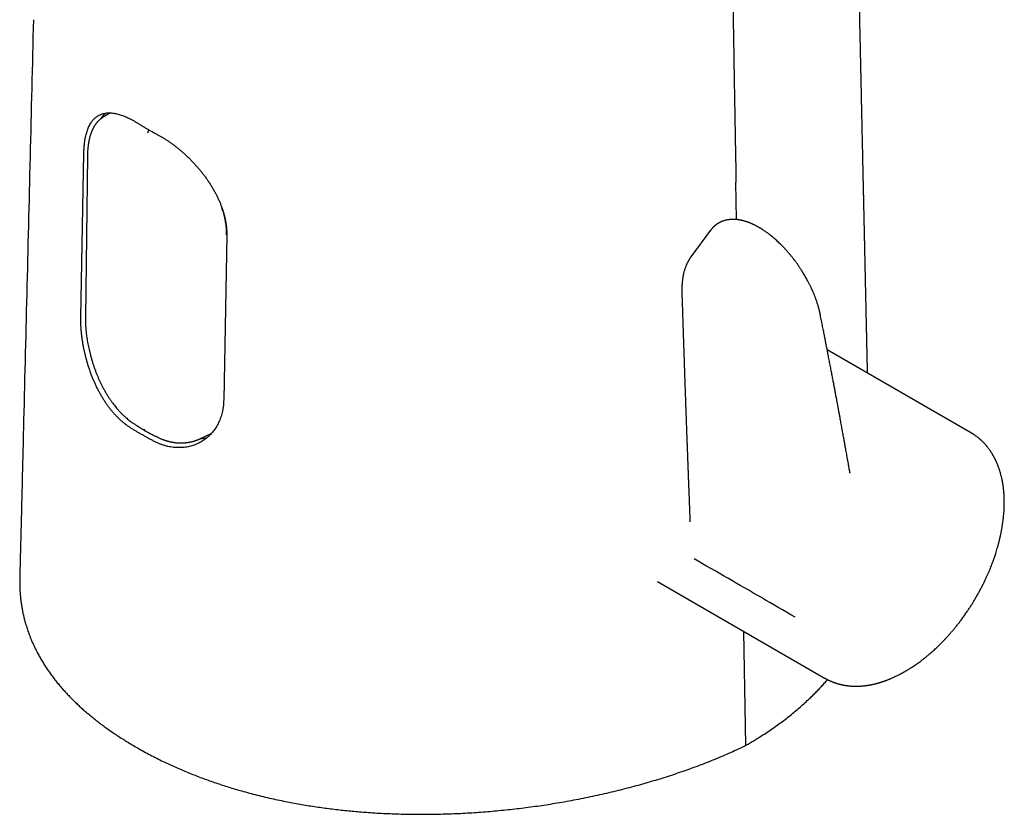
# Model space of a CAD drawing. Header units: millimetres. Extents: x 8 to 609, y 12 to 425.
# Tile 6 of 32: x 532 to 596, y 89 to 140. Entities that reach past the tile are written whole.
import ezdxf

# ---------------------------------------------------------------- set-up
doc = ezdxf.new("R2010")
doc.units = ezdxf.units.MM

msp = doc.modelspace()

# ---------------------------------------------------------------- linework, layer by layer
at = {"color": 7, "linetype": 'Continuous', "lineweight": 30}
for p, q in [((537.516, 134.056), (537.513, 134.054)), ((538.022, 134.364), (537.515, 134.058)), ((536.104, 121.117), (536.303, 131.762)), ((536.535, 131.574), (536.404, 121.12)), ((578.612, 127.452), (578.569, 129.877)), ((545.566, 126.415), (545.367, 115.769)), ((576.92, 126.756), (575.65, 125.037)), ((576.921, 126.755), (576.93, 126.767)), ((593.825, 113.621), (584.485, 119.006)), ((543.865, 113.266), (544.592, 113.623)), ((593.825, 113.621), (593.847, 113.607)), ((543.864, 113.269), (543.872, 113.273)), ((573.477, 103.997), (584.349, 97.729)), ((579.213, 93.393), (579.082, 100.766)), ((584.353, 97.727), (584.349, 97.73))]:
    msp.add_line(p, q, dxfattribs=at)
for centre, radius, start, end in [((539.289, 132.763), 2.25, 135.27552, 147.28675), ((543.731, 115.42), 2.161, 273.42535, 285.37598)]:
    msp.add_arc(centre, radius, start, end, dxfattribs=at)
for points, knots in [([(587.095, 117.5), (587.094, 117.57), (587.09, 117.729), (587.085, 117.976), (587.079, 118.242), (587.073, 118.509), (587.067, 118.78), (587.061, 119.056), (587.055, 119.341), (587.049, 119.634), (587.042, 119.935), (587.035, 120.244), (587.028, 120.562), (587.021, 120.882), (587.014, 121.201), (587.008, 121.516), (587.001, 121.827), (586.994, 122.133), (586.987, 122.447), (586.98, 122.769), (586.973, 123.098), (586.966, 123.418), (586.959, 123.73), (586.952, 124.038), (586.946, 124.345), (586.938, 124.712), (586.928, 125.143), (586.92, 125.523), (586.914, 125.793), (586.911, 125.948), (586.907, 126.099), (586.904, 126.245), (586.901, 126.382), (586.898, 126.51), (586.896, 126.629), (586.893, 126.744), (586.891, 126.855), (586.889, 126.963), (586.886, 127.071), (586.884, 127.186), (586.881, 127.313), (586.878, 127.451), (586.875, 127.597), (586.871, 127.751), (586.868, 127.913), (586.864, 128.083), (586.86, 128.261), (586.856, 128.446), (586.852, 128.632), (586.848, 128.836), (586.843, 129.055), (586.838, 129.287), (586.832, 129.532), (586.827, 129.788), (586.821, 130.054), (586.815, 130.312), (586.81, 130.561), (586.805, 130.804), (586.799, 131.042), (586.787, 131.633), (586.771, 132.34), (586.753, 133.161), (586.741, 133.737), (586.728, 134.307), (586.718, 134.769), (586.71, 135.128), (586.705, 135.389), (586.699, 135.658), (586.693, 135.936), (586.686, 136.22), (586.68, 136.513), (586.673, 136.814), (586.667, 137.128), (586.659, 137.454), (586.652, 137.79), (586.645, 138.127), (586.637, 138.463), (586.63, 138.797), (586.622, 139.187), (586.612, 139.632), (586.601, 140.132), (586.59, 140.626), (586.58, 141.113), (586.569, 141.59), (586.559, 142.056), (586.549, 142.495), (586.541, 142.906), (586.532, 143.29), (586.524, 143.666), (586.516, 144.034), (586.508, 144.393), (586.5, 144.744), (586.493, 145.086), (586.486, 145.406), (586.479, 145.706), (586.473, 145.987), (586.467, 146.268), (586.461, 146.533), (586.456, 146.786), (586.451, 147.025), (586.445, 147.27), (586.44, 147.528), (586.434, 147.8), (586.428, 148.086), (586.421, 148.377), (586.415, 148.673), (586.408, 148.972), (586.4, 149.335), (586.391, 149.761), (586.38, 150.255), (586.371, 150.689), (586.363, 151.059), (586.356, 151.361), (586.35, 151.657), (586.343, 151.946), (586.337, 152.226), (586.331, 152.498), (586.326, 152.762), (586.32, 153.019), (586.314, 153.311), (586.306, 153.638), (586.298, 154.006), (586.29, 154.374), (586.282, 154.746), (586.274, 155.121), (586.266, 155.473), (586.259, 155.803), (586.252, 156.114), (586.246, 156.433), (586.238, 156.759), (586.231, 157.094), (586.224, 157.415), (586.217, 157.723), (586.211, 158.014), (586.205, 158.307), (586.198, 158.598), (586.192, 158.885), (586.185, 159.223), (586.176, 159.61), (586.167, 160.043), (586.158, 160.437), (586.151, 160.791), (586.144, 161.105), (586.137, 161.412), (586.131, 161.71), (586.124, 162), (586.118, 162.28), (586.112, 162.541), (586.107, 162.784), (586.102, 163.01), (586.097, 163.237), (586.092, 163.468), (586.087, 163.703), (586.082, 163.943), (586.077, 164.188), (586.071, 164.46), (586.064, 164.76), (586.057, 165.088), (586.05, 165.425), (586.042, 165.767), (586.033, 166.165), (586.024, 166.62), (586.012, 167.131), (586.001, 167.653), (585.99, 168.183), (585.978, 168.721), (585.966, 169.265), (585.954, 169.812), (585.943, 170.321), (585.933, 170.794), (585.923, 171.228), (585.914, 171.661), (585.904, 172.09), (585.895, 172.512), (585.886, 172.927), (585.877, 173.335), (585.869, 173.713), (585.862, 174.061), (585.855, 174.377), (585.848, 174.687), (585.841, 174.988), (585.835, 175.28), (585.829, 175.564), (585.823, 175.832), (585.818, 176.084), (585.812, 176.322), (585.807, 176.556), (585.802, 176.788), (585.797, 177.021), (585.784, 177.642), (585.771, 178.238), (585.758, 178.813), (585.754, 178.981), (585.751, 179.157), (585.747, 179.342), (585.742, 179.535), (585.738, 179.737), (585.733, 179.948), (585.729, 180.167), (585.724, 180.394), (585.719, 180.629), (585.713, 180.874), (585.708, 181.125), (585.702, 181.382), (585.697, 181.644), (585.691, 181.911), (585.685, 182.172), (585.68, 182.427), (585.674, 182.675), (585.669, 182.927), (585.663, 183.182), (585.657, 183.44), (585.652, 183.701), (585.646, 183.961), (585.64, 184.229), (585.634, 184.5), (585.628, 184.774), (585.623, 185.038), (585.617, 185.292), (585.612, 185.536), (585.607, 185.771), (585.602, 185.989), (585.598, 186.193), (585.593, 186.382), (585.59, 186.562), (585.586, 186.734), (585.582, 186.898), (585.579, 187.061), (585.575, 187.223), (585.572, 187.389), (585.568, 187.552), (585.564, 187.716), (585.561, 187.88), (585.553, 188.248), (585.544, 188.654), (585.534, 189.098), (585.528, 189.377), (585.522, 189.659), (585.516, 189.948), (585.51, 190.23), (585.504, 190.503), (585.498, 190.768), (585.492, 191.04), (585.486, 191.319), (585.48, 191.605), (585.472, 191.954), (585.463, 192.366), (585.453, 192.842), (585.443, 193.303), (585.433, 193.748), (585.424, 194.176), (585.415, 194.608), (585.405, 195.044), (585.396, 195.481), (585.386, 195.917), (585.377, 196.354), (585.368, 196.776), (585.359, 197.183), (585.35, 197.572), (585.342, 197.957), (585.334, 198.335), (585.326, 198.705), (585.318, 199.069), (585.31, 199.439), (585.301, 199.815), (585.293, 200.196), (585.285, 200.569), (585.277, 200.933), (585.269, 201.289), (585.262, 201.637), (585.255, 201.976), (585.248, 202.297), (585.241, 202.599), (585.235, 202.884), (585.229, 203.166), (585.223, 203.448), (585.216, 203.731), (585.21, 204.016), (585.205, 204.241), (585.202, 204.407), (585.199, 204.512), (585.197, 204.618), (585.195, 204.723), (585.193, 204.831), (585.19, 204.941), (585.188, 205.056), (585.185, 205.176), (585.182, 205.303), (585.179, 205.437), (585.176, 205.584), (585.173, 205.745), (585.169, 205.92), (585.165, 206.103), (585.161, 206.296), (585.156, 206.498), (585.152, 206.708), (585.147, 206.927), (585.142, 207.155), (585.137, 207.392), (585.132, 207.638), (585.126, 207.892), (585.12, 208.156), (585.114, 208.428), (585.108, 208.709), (585.102, 208.999), (585.095, 209.303), (585.088, 209.621), (585.081, 209.953), (585.074, 210.296), (585.069, 210.537), (585.066, 210.665), (585.066, 210.675)], [0, 0, 0, 0, 0.002251, 0.0050952, 0.0079499, 0.0108152, 0.0137008, 0.0166653, 0.0197186, 0.0228607, 0.0260916, 0.0294114, 0.0328199, 0.0363173, 0.0396961, 0.0431062, 0.0464502, 0.0497252, 0.0529313, 0.0565548, 0.060086, 0.063525, 0.0668716, 0.0701359, 0.0734196, 0.0767491, 0.0819662, 0.0872921, 0.0889885, 0.0906612, 0.0922796, 0.0938438, 0.0953536, 0.0966791, 0.0979597, 0.0991955, 0.1003863, 0.1015323, 0.1026615, 0.1038564, 0.1052526, 0.1067347, 0.1083027, 0.1099565, 0.1116961, 0.1135216, 0.115433, 0.1174302, 0.1194522, 0.1214406, 0.1239939, 0.1264897, 0.128928, 0.131871, 0.1347257, 0.137492, 0.1401701, 0.1427598, 0.1452941, 0.1478291, 0.1618017, 0.1680534, 0.174249, 0.1803613, 0.1863903, 0.1891162, 0.1919192, 0.1948071, 0.1977799, 0.2008377, 0.2039805, 0.2072081, 0.2105207, 0.2140822, 0.217714, 0.2213339, 0.2249343, 0.2285154, 0.232077, 0.2374908, 0.2428591, 0.2481771, 0.2534, 0.2585164, 0.2635264, 0.26843, 0.2726334, 0.2767552, 0.2807942, 0.2847418, 0.2885968, 0.2923592, 0.2960288, 0.2996059, 0.302677, 0.3056764, 0.3086508, 0.3117278, 0.3142224, 0.3167846, 0.3194146, 0.3221123, 0.3251015, 0.3281697, 0.3313037, 0.3344784, 0.3376932, 0.3409481, 0.3461439, 0.3514387, 0.3568324, 0.3601151, 0.3633641, 0.3665392, 0.3696405, 0.3726678, 0.3755692, 0.3783993, 0.3811582, 0.3838458, 0.3877896, 0.3917141, 0.3956707, 0.3996594, 0.4036801, 0.4077341, 0.4109858, 0.4143221, 0.4177429, 0.4212481, 0.4248379, 0.4285122, 0.431599, 0.4347429, 0.4378973, 0.4410187, 0.4441072, 0.4471626, 0.4518974, 0.4565507, 0.4611226, 0.4645664, 0.4679514, 0.4712446, 0.4744438, 0.477549, 0.4805602, 0.4834775, 0.4859531, 0.4883598, 0.4907814, 0.4932548, 0.4957803, 0.4983577, 0.500987, 0.5036683, 0.5071128, 0.5106394, 0.5142482, 0.5179338, 0.5216718, 0.5270665, 0.5325607, 0.5381545, 0.543848, 0.5496396, 0.5554815, 0.5613505, 0.5672463, 0.5718977, 0.5765658, 0.5812329, 0.5858342, 0.5903637, 0.5948212, 0.5992068, 0.6035205, 0.6069811, 0.6103912, 0.6137172, 0.6169493, 0.6200875, 0.6231317, 0.6260819, 0.6287037, 0.6312465, 0.6337442, 0.6362418, 0.6387396, 0.6412375, 0.6562287, 0.6579406, 0.6597421, 0.6616354, 0.6636204, 0.6656971, 0.6678656, 0.6701257, 0.6724723, 0.6749103, 0.6774395, 0.6800601, 0.682772, 0.6855243, 0.6883445, 0.6912082, 0.6941153, 0.6967476, 0.6994145, 0.702116, 0.7048522, 0.7076229, 0.7104283, 0.7132509, 0.716004, 0.7190508, 0.7219914, 0.7248257, 0.7275537, 0.7301755, 0.732691, 0.7351003, 0.7372155, 0.7392413, 0.7411779, 0.7430252, 0.7447832, 0.746452, 0.7482675, 0.7500211, 0.7517765, 0.7535339, 0.7552932, 0.7570545, 0.7653836, 0.7683687, 0.7713593, 0.7743627, 0.777458, 0.780667, 0.7834281, 0.7862681, 0.789187, 0.7921849, 0.7952618, 0.7984007, 0.8034144, 0.8085271, 0.8137389, 0.8182588, 0.8228506, 0.8275124, 0.8321962, 0.8368817, 0.841569, 0.8462579, 0.8509487, 0.8551622, 0.8593606, 0.8634893, 0.8675439, 0.8715245, 0.875431, 0.8792634, 0.8834441, 0.887533, 0.8915306, 0.8954403, 0.8992622, 0.9029966, 0.9066432, 0.9102022, 0.9133233, 0.9163738, 0.9193836, 0.922408, 0.9254482, 0.9285041, 0.9315757, 0.9327035, 0.9338333, 0.9349653, 0.9360993, 0.937238, 0.9384384, 0.9396489, 0.9409358, 0.942299, 0.9437387, 0.9452546, 0.9470367, 0.9489139, 0.9508863, 0.9529537, 0.9551163, 0.957374, 0.9597268, 0.9621747, 0.9647178, 0.9673559, 0.9700892, 0.9729176, 0.9758411, 0.9788598, 0.9819735, 0.9851824, 0.9886461, 0.9922142, 0.9958866, 0.9996635, 1, 1, 1, 1]), ([(578.063, 158.984), (578.076, 158.191), (578.104, 156.604), (578.145, 154.223), (578.179, 152.239), (578.214, 150.255), (578.241, 148.668), (578.275, 146.684), (578.303, 145.097), (578.338, 143.113), (578.365, 141.526), (578.4, 139.541), (578.428, 137.954), (578.462, 135.97), (578.49, 134.382), (578.528, 132.219), (578.552, 130.849), (578.569, 129.877)], [0, 0, 0, 0, 0.081795, 0.16359, 0.245385, 0.286283, 0.368078, 0.408975, 0.49077, 0.531668, 0.613463, 0.65436, 0.736155, 0.777053, 0.858848, 0.899745, 1, 1, 1, 1]), ([(533.032, 140.4), (532.888, 134.474), (532.674, 125.641), (532.423, 115.378), (532.301, 110.4), (532.241, 107.958), (532.196, 106.154), (532.167, 104.99), (532.148, 104.197)], [0, 0, 0, 0, 0.491037, 0.731866, 0.850506, 0.903526, 0.934237, 1, 1, 1, 1]), ([(536.397, 132.723), (536.407, 132.775), (536.429, 132.88), (536.467, 133.027), (536.509, 133.169), (536.557, 133.304), (536.61, 133.433), (536.669, 133.555), (536.732, 133.669), (536.8, 133.774), (536.872, 133.869), (536.948, 133.955), (537.029, 134.034), (537.115, 134.105), (537.206, 134.168), (537.303, 134.223), (537.404, 134.269), (537.51, 134.306), (537.62, 134.334), (537.734, 134.354), (537.852, 134.365), (537.975, 134.368), (538.104, 134.361), (538.238, 134.346), (538.376, 134.322), (538.516, 134.289), (538.656, 134.249), (538.797, 134.201), (538.94, 134.146), (539.088, 134.082), (539.239, 134.01), (539.395, 133.929), (539.552, 133.842), (539.658, 133.777), (539.711, 133.744)], [0, 0, 0, 0, 0.03071, 0.061448, 0.092186, 0.122896, 0.154519, 0.18617, 0.217822, 0.249445, 0.280147, 0.310875, 0.341603, 0.372305, 0.403866, 0.435454, 0.467043, 0.498604, 0.529868, 0.561158, 0.592449, 0.623712, 0.655893, 0.688103, 0.720313, 0.752493, 0.782971, 0.813476, 0.843981, 0.874459, 0.905829, 0.93723, 0.968629, 1, 1, 1, 1]), ([(537.515, 134.058), (537.499, 134.048), (537.468, 134.029), (537.427, 134), (537.391, 133.974), (537.36, 133.95), (537.33, 133.925), (537.3, 133.899), (537.27, 133.871), (537.24, 133.842), (537.21, 133.81), (537.18, 133.778), (537.15, 133.744), (537.122, 133.71), (537.096, 133.675), (537.072, 133.643), (537.051, 133.614), (537.032, 133.587), (537.014, 133.56), (536.995, 133.53), (536.975, 133.496), (536.955, 133.463), (536.938, 133.432), (536.922, 133.402), (536.905, 133.371), (536.888, 133.337), (536.871, 133.302), (536.856, 133.269), (536.842, 133.239), (536.832, 133.215), (536.823, 133.195), (536.816, 133.178), (536.809, 133.161), (536.802, 133.143), (536.793, 133.119), (536.781, 133.088), (536.766, 133.048), (536.749, 132.999), (536.729, 132.938), (536.707, 132.865), (536.685, 132.784), (536.667, 132.714), (536.654, 132.659), (536.646, 132.621), (536.638, 132.588), (536.632, 132.559), (536.628, 132.535), (536.624, 132.517), (536.621, 132.501), (536.618, 132.485), (536.614, 132.464), (536.609, 132.435), (536.603, 132.399), (536.596, 132.355), (536.589, 132.303), (536.58, 132.243), (536.572, 132.174), (536.564, 132.096), (536.556, 132.01), (536.548, 131.915), (536.542, 131.81), (536.537, 131.696), (536.536, 131.615), (536.535, 131.574)], [0, 0, 0, 0, 0.023089, 0.044193, 0.063324, 0.080768, 0.098197, 0.115892, 0.133853, 0.152079, 0.171288, 0.190332, 0.209207, 0.227912, 0.246285, 0.262918, 0.277481, 0.290122, 0.303239, 0.317679, 0.333441, 0.350671, 0.363197, 0.376463, 0.39047, 0.405215, 0.420657, 0.435009, 0.447329, 0.457106, 0.465072, 0.471456, 0.478085, 0.485354, 0.493265, 0.506989, 0.522291, 0.539167, 0.563897, 0.590864, 0.62006, 0.651481, 0.664915, 0.678142, 0.689658, 0.699385, 0.707325, 0.713478, 0.717847, 0.722455, 0.729469, 0.738909, 0.750773, 0.76506, 0.781769, 0.800899, 0.822447, 0.846414, 0.872802, 0.901077, 0.931694, 0.964664, 1, 1, 1, 1]), ([(539.711, 133.744), (539.768, 133.709), (539.882, 133.639), (540.054, 133.534), (540.228, 133.431), (540.346, 133.362), (540.405, 133.328)], [0, 0, 0, 0, 0.24994, 0.499905, 0.749941, 1, 1, 1, 1]), ([(540.405, 133.328), (540.464, 133.294), (540.582, 133.226), (540.761, 133.126), (540.942, 133.026), (541.065, 132.96), (541.126, 132.928)], [0, 0, 0, 0, 0.249941, 0.499905, 0.749941, 1, 1, 1, 1]), ([(540.456, 133.068), (540.457, 133.082), (540.459, 133.11), (540.472, 133.155), (540.492, 133.197), (540.512, 133.23), (540.527, 133.248), (540.533, 133.255)], [0, 0, 0, 0, 0.230053, 0.456791, 0.671622, 0.867865, 1, 1, 1, 1]), ([(541.126, 132.928), (541.182, 132.897), (541.294, 132.836), (541.464, 132.735), (541.634, 132.628), (541.807, 132.514), (541.981, 132.392), (542.156, 132.263), (542.331, 132.128), (542.503, 131.988), (542.672, 131.844), (542.838, 131.696), (543.002, 131.543), (543.165, 131.384), (543.327, 131.22), (543.487, 131.049), (543.643, 130.874), (543.796, 130.696), (543.943, 130.514), (544.086, 130.33), (544.224, 130.143), (544.358, 129.951), (544.488, 129.754), (544.613, 129.553), (544.731, 129.35), (544.842, 129.147), (544.945, 128.944), (545.041, 128.741), (545.129, 128.538), (545.21, 128.332), (545.284, 128.123), (545.351, 127.913), (545.41, 127.702), (545.441, 127.563), (545.457, 127.493)], [0, 0, 0, 0, 0.0305233, 0.0610737, 0.0916242, 0.1221477, 0.153573, 0.1850272, 0.2164818, 0.2479075, 0.2784251, 0.3089684, 0.3395121, 0.37003, 0.4014042, 0.4328058, 0.4642077, 0.4955822, 0.5266352, 0.5577146, 0.5887939, 0.6198469, 0.6517862, 0.6837545, 0.7157224, 0.7476614, 0.7787221, 0.8098101, 0.8408978, 0.8719579, 0.9039532, 0.9359795, 0.9680053, 1, 1, 1, 1]), ([(536.303, 131.762), (536.304, 131.805), (536.306, 131.891), (536.312, 132.017), (536.321, 132.141), (536.331, 132.262), (536.344, 132.382), (536.359, 132.498), (536.376, 132.613), (536.39, 132.686), (536.397, 132.723)], [0, 0, 0, 0, 0.123916, 0.247832, 0.372174, 0.496517, 0.622112, 0.747983, 0.873854, 1, 1, 1, 1]), ([(545.557, 126.474), (545.555, 126.591), (545.552, 126.826), (545.511, 127.189), (545.442, 127.557), (545.357, 127.897), (545.284, 128.114), (545.253, 128.207)], [0, 0, 0, 0, 0.210806, 0.421386, 0.631918, 0.842479, 1, 1, 1, 1]), ([(545.457, 127.493), (545.468, 127.442), (545.489, 127.339), (545.513, 127.192), (545.533, 127.051), (545.547, 126.921), (545.557, 126.798), (545.564, 126.675), (545.568, 126.547), (545.567, 126.459), (545.566, 126.415)], [0, 0, 0, 0, 0.139613, 0.279227, 0.403829, 0.528432, 0.638125, 0.747818, 0.873853, 1, 1, 1, 1]), ([(584.028, 121.32), (584.024, 121.34), (584.016, 121.378), (584.005, 121.433), (583.994, 121.482), (583.983, 121.529), (583.972, 121.572), (583.963, 121.609), (583.956, 121.636), (583.952, 121.653), (583.949, 121.664), (583.946, 121.675), (583.943, 121.688), (583.938, 121.703), (583.933, 121.722), (583.927, 121.744), (583.919, 121.774), (583.908, 121.815), (583.893, 121.865), (583.877, 121.919), (583.853, 121.996), (583.822, 122.092), (583.784, 122.205), (583.749, 122.303), (583.719, 122.386), (583.692, 122.456), (583.666, 122.524), (583.639, 122.591), (583.612, 122.656), (583.585, 122.72), (583.563, 122.773), (583.546, 122.811), (583.537, 122.832), (583.53, 122.848), (583.523, 122.864), (583.511, 122.89), (583.495, 122.927), (583.472, 122.977), (583.445, 123.036), (583.413, 123.102), (583.378, 123.176), (583.338, 123.257), (583.295, 123.34), (583.252, 123.424), (583.198, 123.525), (583.134, 123.641), (583.06, 123.772), (582.988, 123.894), (582.919, 124.008), (582.853, 124.115), (582.789, 124.215), (582.727, 124.309), (582.668, 124.396), (582.613, 124.477), (582.556, 124.558), (582.496, 124.642), (582.43, 124.731), (582.352, 124.836), (582.259, 124.956), (582.15, 125.093), (582.032, 125.235), (581.912, 125.373), (581.792, 125.508), (581.673, 125.636), (581.553, 125.76), (581.436, 125.877), (581.321, 125.987), (581.204, 126.095), (581.084, 126.202), (580.962, 126.305), (580.847, 126.4), (580.741, 126.482), (580.647, 126.554), (580.561, 126.617), (580.48, 126.674), (580.403, 126.727), (580.33, 126.776), (580.274, 126.812), (580.233, 126.838), (580.207, 126.854), (580.18, 126.871), (580.148, 126.89), (580.108, 126.914), (580.062, 126.941), (580.013, 126.97), (579.961, 126.998), (579.908, 127.027), (579.854, 127.055), (579.805, 127.08), (579.765, 127.1), (579.736, 127.115), (579.711, 127.126), (579.688, 127.137), (579.659, 127.151), (579.616, 127.17), (579.563, 127.194), (579.502, 127.219), (579.453, 127.239), (579.417, 127.253), (579.393, 127.262), (579.373, 127.269), (579.356, 127.276), (579.339, 127.282), (579.319, 127.289), (579.293, 127.298), (579.261, 127.309), (579.228, 127.32), (579.191, 127.331), (579.151, 127.344), (579.105, 127.357), (579.057, 127.37), (579.008, 127.383), (578.963, 127.393), (578.924, 127.402), (578.886, 127.41), (578.846, 127.418), (578.802, 127.426), (578.758, 127.433), (578.717, 127.439), (578.679, 127.444), (578.64, 127.449), (578.596, 127.453), (578.553, 127.457), (578.515, 127.459), (578.477, 127.461), (578.435, 127.463), (578.395, 127.463), (578.362, 127.463), (578.337, 127.463), (578.312, 127.462), (578.284, 127.461), (578.253, 127.46), (578.222, 127.458), (578.192, 127.455), (578.166, 127.453), (578.123, 127.448), (578.063, 127.44), (577.994, 127.428), (577.923, 127.413), (577.858, 127.397), (577.784, 127.375), (577.727, 127.356), (577.681, 127.339), (577.654, 127.328), (577.629, 127.317), (577.602, 127.306), (577.576, 127.294), (577.55, 127.282), (577.527, 127.27), (577.507, 127.26), (577.488, 127.25), (577.466, 127.238), (577.44, 127.223), (577.416, 127.209), (577.397, 127.197), (577.38, 127.186), (577.362, 127.175), (577.342, 127.162), (577.319, 127.145), (577.293, 127.127), (577.267, 127.107), (577.244, 127.09), (577.226, 127.076), (577.211, 127.063), (577.197, 127.052), (577.181, 127.038), (577.162, 127.022), (577.14, 127.001), (577.119, 126.981), (577.097, 126.96), (577.075, 126.938), (577.051, 126.913), (577.026, 126.886), (577.008, 126.864), (576.995, 126.85), (576.987, 126.84), (576.978, 126.83), (576.967, 126.816), (576.951, 126.796), (576.939, 126.78), (576.931, 126.77), (576.929, 126.768)], [0, 0, 0, 0, 0.006182, 0.011753, 0.016713, 0.021064, 0.025918, 0.029693, 0.032388, 0.033919, 0.034735, 0.035735, 0.037026, 0.038607, 0.040478, 0.04264, 0.045091, 0.04953, 0.054684, 0.060113, 0.065382, 0.077285, 0.088284, 0.098383, 0.105504, 0.112153, 0.118641, 0.125018, 0.131283, 0.137436, 0.143347, 0.146237, 0.148216, 0.149379, 0.150843, 0.152936, 0.156625, 0.161391, 0.167234, 0.173362, 0.180348, 0.188193, 0.196317, 0.204213, 0.211881, 0.225005, 0.237401, 0.249069, 0.260009, 0.27022, 0.279704, 0.289036, 0.297535, 0.305221, 0.312899, 0.321382, 0.330313, 0.339693, 0.352958, 0.367028, 0.381904, 0.397585, 0.411523, 0.425989, 0.440206, 0.453912, 0.467107, 0.479806, 0.49414, 0.507784, 0.52073, 0.532975, 0.542828, 0.552227, 0.561173, 0.569664, 0.577699, 0.585229, 0.588244, 0.591044, 0.593749, 0.597208, 0.601585, 0.606869, 0.612279, 0.61789, 0.623702, 0.629717, 0.635819, 0.639783, 0.643014, 0.645509, 0.647752, 0.650908, 0.655014, 0.661892, 0.668602, 0.675131, 0.678098, 0.680713, 0.682974, 0.684882, 0.68652, 0.688539, 0.691587, 0.695293, 0.699087, 0.702831, 0.707622, 0.712613, 0.718144, 0.723976, 0.729151, 0.733569, 0.737233, 0.742004, 0.74704, 0.752334, 0.757371, 0.761056, 0.765386, 0.770805, 0.776106, 0.780318, 0.784311, 0.789382, 0.794974, 0.798316, 0.801118, 0.803865, 0.807155, 0.810989, 0.814932, 0.818467, 0.821584, 0.824493, 0.833883, 0.843248, 0.850064, 0.859987, 0.867648, 0.87826, 0.882291, 0.885702, 0.889005, 0.892371, 0.896236, 0.899729, 0.903008, 0.905605, 0.907983, 0.911023, 0.915162, 0.918816, 0.921476, 0.92367, 0.926227, 0.929158, 0.932677, 0.936922, 0.941054, 0.944715, 0.947504, 0.949761, 0.952035, 0.954337, 0.957521, 0.961447, 0.965541, 0.96876, 0.972526, 0.977247, 0.981939, 0.986196, 0.987813, 0.989229, 0.990699, 0.992836, 0.995667, 0.999187, 1, 1, 1, 1]), ([(575.645, 125.028), (575.635, 125.015), (575.614, 124.987), (575.586, 124.946), (575.562, 124.908), (575.543, 124.878), (575.527, 124.852), (575.513, 124.829), (575.5, 124.806), (575.486, 124.782), (575.47, 124.754), (575.455, 124.725), (575.439, 124.695), (575.424, 124.666), (575.409, 124.636), (575.393, 124.602), (575.376, 124.565), (575.36, 124.528), (575.345, 124.493), (575.325, 124.446), (575.302, 124.385), (575.274, 124.309), (575.248, 124.229), (575.222, 124.146), (575.199, 124.061), (575.181, 123.99), (575.168, 123.936), (575.159, 123.894), (575.149, 123.846), (575.138, 123.792), (575.128, 123.735), (575.118, 123.678), (575.11, 123.625), (575.103, 123.572), (575.096, 123.521), (575.09, 123.471), (575.086, 123.429), (575.082, 123.393), (575.08, 123.366), (575.077, 123.34), (575.075, 123.31), (575.072, 123.268), (575.068, 123.218), (575.065, 123.165), (575.063, 123.111), (575.061, 123.067), (575.06, 123.033), (575.06, 123.012), (575.059, 122.993), (575.059, 122.978), (575.059, 122.965), (575.059, 122.953), (575.058, 122.938), (575.058, 122.918), (575.058, 122.892), (575.058, 122.86), (575.058, 122.822), (575.059, 122.776), (575.06, 122.729), (575.061, 122.696), (575.061, 122.681)], [0, 0, 0, 0, 0.0212778, 0.0445758, 0.063901, 0.0795279, 0.0931005, 0.1049176, 0.115094, 0.1270716, 0.1411559, 0.1566848, 0.1705002, 0.1850417, 0.1984174, 0.2146999, 0.2334414, 0.2510799, 0.2669487, 0.2820262, 0.3166463, 0.3507962, 0.3839968, 0.4224024, 0.4605819, 0.4950347, 0.5117687, 0.5290062, 0.5484258, 0.571245, 0.5958746, 0.6189016, 0.6402178, 0.6598296, 0.6820738, 0.7016085, 0.7183271, 0.7322219, 0.7432984, 0.7504727, 0.7616726, 0.7791131, 0.7989598, 0.8191428, 0.8396581, 0.8602933, 0.8695138, 0.8775951, 0.8845378, 0.8903421, 0.8950087, 0.8986574, 0.9041586, 0.9114944, 0.9211822, 0.9332188, 0.9475994, 0.9643176, 0.9833643, 1, 1, 1, 1]), ([(575.061, 122.68), (575.064, 122.605), (575.068, 122.459), (575.075, 122.243), (575.082, 122.034), (575.088, 121.834), (575.095, 121.641), (575.101, 121.46), (575.106, 121.289), (575.111, 121.128), (575.116, 120.975), (575.121, 120.829), (575.126, 120.684), (575.131, 120.542), (575.135, 120.403), (575.139, 120.272), (575.143, 120.151), (575.147, 120.037), (575.151, 119.933), (575.154, 119.839), (575.157, 119.756), (575.159, 119.683), (575.161, 119.618), (575.163, 119.559), (575.165, 119.505), (575.167, 119.433), (575.171, 119.338), (575.175, 119.217), (575.179, 119.09), (575.183, 118.955), (575.188, 118.807), (575.194, 118.646), (575.2, 118.471), (575.206, 118.288), (575.212, 118.096), (575.219, 117.897), (575.226, 117.694), (575.233, 117.491), (575.256, 116.813), (575.281, 116.119), (575.305, 115.412), (575.314, 115.169), (575.322, 114.935), (575.33, 114.708), (575.338, 114.488), (575.346, 114.273), (575.354, 114.065), (575.361, 113.86), (575.368, 113.653), (575.376, 113.439), (575.384, 113.217), (575.393, 112.987), (575.401, 112.747), (575.411, 112.484), (575.422, 112.202), (575.432, 111.907), (575.443, 111.619), (575.454, 111.339), (575.464, 111.066), (575.472, 110.854), (575.478, 110.7), (575.481, 110.6), (575.485, 110.497), (575.49, 110.387), (575.494, 110.272), (575.499, 110.15), (575.503, 110.023), (575.509, 109.89), (575.514, 109.74), (575.521, 109.573), (575.528, 109.389), (575.535, 109.195), (575.543, 108.992), (575.551, 108.78), (575.56, 108.559), (575.569, 108.328), (575.578, 108.098), (575.584, 107.945), (575.587, 107.872)], [0, 0, 0, 0, 0.015085, 0.029647, 0.043685, 0.057199, 0.070188, 0.082653, 0.093926, 0.104732, 0.115071, 0.124945, 0.134351, 0.144312, 0.153689, 0.162484, 0.170696, 0.178324, 0.18537, 0.191833, 0.197245, 0.202167, 0.2066, 0.210542, 0.214017, 0.217441, 0.22512, 0.233269, 0.241886, 0.250972, 0.260527, 0.271745, 0.283547, 0.295933, 0.308903, 0.322444, 0.336169, 0.349893, 0.363617, 0.473407, 0.490377, 0.506786, 0.522633, 0.53792, 0.552645, 0.567318, 0.581388, 0.594914, 0.608793, 0.623332, 0.638255, 0.653814, 0.670011, 0.686844, 0.707249, 0.727185, 0.74663, 0.765583, 0.784045, 0.802016, 0.808651, 0.815254, 0.822209, 0.82962, 0.837485, 0.845653, 0.85426, 0.863306, 0.872791, 0.884655, 0.897142, 0.910251, 0.923982, 0.938335, 0.953311, 0.968909, 0.98513, 1, 1, 1, 1]), ([(585.953, 111.071), (585.939, 111.15), (585.911, 111.304), (585.871, 111.53), (585.833, 111.746), (585.796, 111.953), (585.761, 112.149), (585.728, 112.336), (585.697, 112.508), (585.668, 112.666), (585.642, 112.81), (585.618, 112.947), (585.595, 113.075), (585.573, 113.194), (585.55, 113.323), (585.524, 113.464), (585.496, 113.622), (585.467, 113.782), (585.437, 113.945), (585.406, 114.113), (585.375, 114.284), (585.346, 114.438), (585.321, 114.574), (585.3, 114.689), (585.28, 114.801), (585.26, 114.908), (585.241, 115.01), (585.222, 115.111), (585.204, 115.212), (585.185, 115.311), (585.168, 115.403), (585.152, 115.494), (585.134, 115.588), (585.115, 115.69), (585.095, 115.799), (585.073, 115.915), (585.05, 116.038), (585.026, 116.164), (585.002, 116.292), (584.978, 116.422), (584.953, 116.555), (584.928, 116.69), (584.902, 116.824), (584.866, 117.017), (584.818, 117.267), (584.756, 117.593), (584.691, 117.933), (584.624, 118.286), (584.573, 118.547), (584.54, 118.718), (584.524, 118.801), (584.508, 118.882), (584.493, 118.964), (584.477, 119.046), (584.46, 119.129), (584.443, 119.221), (584.423, 119.323), (584.401, 119.435), (584.378, 119.555), (584.352, 119.683), (584.326, 119.819), (584.298, 119.963), (584.268, 120.115), (584.236, 120.274), (584.203, 120.442), (584.168, 120.616), (584.132, 120.798), (584.095, 120.985), (584.06, 121.16), (584.038, 121.273), (584.028, 121.32)], [0, 0, 0, 0, 0.023167, 0.045356, 0.066567, 0.086799, 0.106053, 0.124328, 0.141623, 0.156618, 0.170789, 0.184137, 0.196663, 0.208365, 0.219245, 0.234523, 0.249806, 0.265454, 0.281468, 0.297847, 0.314592, 0.331703, 0.343079, 0.354499, 0.365459, 0.375899, 0.385819, 0.39522, 0.405632, 0.415322, 0.42429, 0.432536, 0.441871, 0.451828, 0.46247, 0.473795, 0.485804, 0.498497, 0.510602, 0.523269, 0.53643, 0.549602, 0.562692, 0.5757, 0.606039, 0.635923, 0.67091, 0.70531, 0.739141, 0.747176, 0.755178, 0.763147, 0.771084, 0.778988, 0.786973, 0.795535, 0.805686, 0.816603, 0.828288, 0.84074, 0.853959, 0.867945, 0.882698, 0.898218, 0.914507, 0.931562, 0.949061, 0.9673, 0.986281, 1, 1, 1, 1]), ([(539.356, 113.946), (539.304, 113.979), (539.2, 114.045), (539.047, 114.155), (538.896, 114.273), (538.746, 114.4), (538.598, 114.536), (538.451, 114.681), (538.307, 114.833), (538.168, 114.992), (538.034, 115.155), (537.905, 115.324), (537.78, 115.498), (537.657, 115.679), (537.538, 115.867), (537.422, 116.063), (537.31, 116.263), (537.203, 116.466), (537.102, 116.673), (537.005, 116.883), (536.913, 117.096), (536.825, 117.313), (536.741, 117.535), (536.662, 117.761), (536.588, 117.988), (536.519, 118.216), (536.456, 118.442), (536.398, 118.667), (536.346, 118.891), (536.298, 119.118), (536.255, 119.345), (536.217, 119.573), (536.184, 119.799), (536.157, 120.025), (536.134, 120.25), (536.118, 120.474), (536.107, 120.693), (536.102, 120.908), (536.103, 121.047), (536.104, 121.117)], [0, 0, 0, 0, 0.026128, 0.052278, 0.078429, 0.104557, 0.131456, 0.158379, 0.185303, 0.212203, 0.238326, 0.264471, 0.290616, 0.316739, 0.343597, 0.370478, 0.397359, 0.424217, 0.450776, 0.477358, 0.503939, 0.530498, 0.557815, 0.585157, 0.612498, 0.639815, 0.666574, 0.693356, 0.720138, 0.746896, 0.774469, 0.80207, 0.82967, 0.857243, 0.885764, 0.914331, 0.942913, 0.97148, 1, 1, 1, 1]), ([(536.404, 121.12), (536.404, 121.056), (536.403, 120.93), (536.408, 120.738), (536.418, 120.547), (536.432, 120.359), (536.45, 120.174), (536.471, 119.991), (536.497, 119.803), (536.527, 119.609), (536.562, 119.411), (536.6, 119.218), (536.641, 119.033), (536.683, 118.854), (536.731, 118.662), (536.787, 118.456), (536.853, 118.236), (536.921, 118.022), (536.993, 117.814), (537.066, 117.613), (537.142, 117.421), (537.219, 117.236), (537.297, 117.058), (537.38, 116.882), (537.467, 116.706), (537.56, 116.527), (537.661, 116.346), (537.768, 116.163), (537.874, 115.994), (537.977, 115.837), (538.076, 115.694), (538.177, 115.554), (538.28, 115.421), (538.377, 115.299), (538.47, 115.189), (538.558, 115.089), (538.644, 114.996), (538.727, 114.908), (538.809, 114.826), (538.892, 114.746), (538.982, 114.663), (539.082, 114.576), (539.192, 114.484), (539.306, 114.396), (539.41, 114.32), (539.475, 114.276), (539.502, 114.258)], [0, 0, 0, 0, 0.027514, 0.054248, 0.080233, 0.105492, 0.130041, 0.153894, 0.177061, 0.203231, 0.228485, 0.252826, 0.276259, 0.298785, 0.320429, 0.348787, 0.37651, 0.403598, 0.43005, 0.455866, 0.480601, 0.504722, 0.528223, 0.551275, 0.575305, 0.600068, 0.625571, 0.65182, 0.678821, 0.700566, 0.722779, 0.745298, 0.767147, 0.788162, 0.806539, 0.824221, 0.841208, 0.857495, 0.873083, 0.888554, 0.904932, 0.924019, 0.944227, 0.965383, 0.986098, 1, 1, 1, 1]), ([(545.367, 115.769), (545.365, 115.707), (545.361, 115.583), (545.345, 115.401), (545.321, 115.223), (545.288, 115.046), (545.247, 114.872), (545.197, 114.701), (545.139, 114.535), (545.073, 114.375), (545.001, 114.223), (544.922, 114.078), (544.836, 113.939), (544.742, 113.805), (544.641, 113.676), (544.532, 113.552), (544.417, 113.436), (544.296, 113.328), (544.169, 113.228), (544.038, 113.135), (543.901, 113.051), (543.759, 112.974), (543.61, 112.905), (543.456, 112.844), (543.298, 112.792), (543.136, 112.75), (542.973, 112.717), (542.806, 112.693), (542.638, 112.679), (542.465, 112.675), (542.289, 112.68), (542.11, 112.695), (541.929, 112.721), (541.743, 112.758), (541.551, 112.807), (541.355, 112.87), (541.158, 112.944), (540.963, 113.03), (540.834, 113.096), (540.77, 113.13)], [0, 0, 0, 0, 0.025794, 0.051612, 0.077429, 0.103223, 0.129782, 0.156366, 0.18295, 0.209509, 0.235298, 0.261109, 0.28692, 0.312709, 0.339217, 0.365749, 0.39228, 0.418789, 0.445121, 0.471474, 0.497828, 0.52416, 0.551228, 0.57832, 0.605412, 0.63248, 0.659274, 0.686091, 0.712908, 0.739702, 0.767295, 0.794915, 0.822534, 0.850127, 0.880068, 0.91006, 0.940069, 0.970061, 1, 1, 1, 1]), ([(539.503, 114.26), (539.526, 114.245), (539.569, 114.216), (539.631, 114.175), (539.686, 114.139), (539.731, 114.11), (539.767, 114.086), (539.795, 114.068), (539.82, 114.052), (539.847, 114.035), (539.882, 114.012), (539.926, 113.984), (539.978, 113.951), (540.038, 113.913), (540.106, 113.871), (540.18, 113.824), (540.231, 113.793), (540.257, 113.776)], [0, 0, 0, 0, 0.093107, 0.176458, 0.250053, 0.313894, 0.35721, 0.394505, 0.425777, 0.456015, 0.504247, 0.562676, 0.631303, 0.710128, 0.799151, 0.898371, 1, 1, 1, 1]), ([(540.049, 113.53), (539.991, 113.565), (539.873, 113.633), (539.699, 113.736), (539.526, 113.841), (539.412, 113.911), (539.356, 113.946)], [0, 0, 0, 0, 0.249944, 0.499911, 0.749944, 1, 1, 1, 1]), ([(540.215, 113.869), (540.215, 113.862), (540.215, 113.849), (540.219, 113.827), (540.229, 113.804), (540.244, 113.785), (540.256, 113.778), (540.261, 113.775)], [0, 0, 0, 0, 0.146382, 0.287987, 0.558855, 0.814821, 1, 1, 1, 1]), ([(540.261, 113.774), (540.283, 113.762), (540.326, 113.739), (540.389, 113.706), (540.446, 113.676), (540.493, 113.651), (540.531, 113.631), (540.56, 113.616), (540.586, 113.603), (540.615, 113.588), (540.651, 113.569), (540.697, 113.545), (540.751, 113.518), (540.813, 113.486), (540.884, 113.45), (540.963, 113.41), (541.019, 113.383), (541.048, 113.368)], [0, 0, 0, 0, 0.085283, 0.16864, 0.242239, 0.306084, 0.349403, 0.3867, 0.417975, 0.448213, 0.496446, 0.554877, 0.623506, 0.702333, 0.791359, 0.890581, 1, 1, 1, 1]), ([(584.338, 97.738), (584.354, 97.729), (584.384, 97.712), (584.426, 97.689), (584.461, 97.67), (584.49, 97.655), (584.512, 97.644), (584.529, 97.636), (584.544, 97.628), (584.559, 97.621), (584.58, 97.611), (584.607, 97.598), (584.641, 97.582), (584.676, 97.566), (584.714, 97.549), (584.751, 97.534), (584.788, 97.518), (584.825, 97.503), (584.864, 97.488), (584.906, 97.472), (584.949, 97.457), (584.992, 97.442), (585.032, 97.428), (585.069, 97.417), (585.101, 97.407), (585.13, 97.398), (585.157, 97.39), (585.187, 97.381), (585.22, 97.372), (585.258, 97.362), (585.298, 97.351), (585.34, 97.341), (585.381, 97.331), (585.418, 97.323), (585.45, 97.316), (585.477, 97.31), (585.507, 97.304), (585.542, 97.298), (585.584, 97.29), (585.629, 97.282), (585.679, 97.274), (585.732, 97.266), (585.788, 97.259), (585.845, 97.252), (585.901, 97.246), (585.952, 97.241), (585.997, 97.238), (586.037, 97.235), (586.075, 97.232), (586.113, 97.23), (586.153, 97.228), (586.195, 97.227), (586.243, 97.225), (586.297, 97.224), (586.356, 97.224), (586.417, 97.225), (586.478, 97.226), (586.535, 97.228), (586.585, 97.23), (586.626, 97.232), (586.66, 97.234), (586.688, 97.236), (586.715, 97.238), (586.747, 97.241), (586.788, 97.244), (586.837, 97.249), (586.89, 97.255), (586.944, 97.261), (586.996, 97.268), (587.045, 97.274), (587.093, 97.281), (587.142, 97.289), (587.19, 97.297), (587.236, 97.305), (587.278, 97.313), (587.322, 97.321), (587.371, 97.331), (587.429, 97.343), (587.492, 97.357), (587.555, 97.372), (587.609, 97.385), (587.655, 97.397), (587.694, 97.407), (587.729, 97.416), (587.757, 97.424), (587.782, 97.431), (587.807, 97.438), (587.838, 97.447), (587.874, 97.458), (587.915, 97.47), (587.959, 97.484), (588.004, 97.498), (588.047, 97.512), (588.083, 97.524), (588.113, 97.534), (588.134, 97.541), (588.151, 97.547), (588.169, 97.553), (588.194, 97.562), (588.228, 97.574), (588.271, 97.59), (588.322, 97.609), (588.383, 97.632), (588.451, 97.659), (588.54, 97.695), (588.645, 97.739), (588.762, 97.79), (588.872, 97.841), (588.976, 97.89), (589.074, 97.939), (589.152, 97.979), (589.212, 98.01), (589.254, 98.032), (589.296, 98.054), (589.334, 98.075), (589.368, 98.093), (589.394, 98.108), (589.413, 98.118), (589.429, 98.127), (589.444, 98.136), (589.461, 98.145), (589.484, 98.158), (589.514, 98.176), (589.553, 98.198), (589.603, 98.227), (589.664, 98.263), (589.739, 98.308), (589.822, 98.36), (589.914, 98.417), (590.013, 98.481), (590.119, 98.552), (590.232, 98.629), (590.352, 98.713), (590.478, 98.804), (590.61, 98.903), (590.721, 98.989), (590.81, 99.058), (590.873, 99.109), (590.936, 99.16), (590.996, 99.209), (591.049, 99.253), (591.095, 99.292), (591.135, 99.326), (591.168, 99.355), (591.195, 99.378), (591.216, 99.396), (591.233, 99.411), (591.248, 99.424), (591.265, 99.439), (591.284, 99.456), (591.306, 99.475), (591.355, 99.519), (591.434, 99.59), (591.544, 99.692), (591.655, 99.797), (591.766, 99.905), (591.877, 100.016), (591.994, 100.136), (592.116, 100.264), (592.242, 100.4), (592.373, 100.544), (592.506, 100.697), (592.644, 100.859), (592.787, 101.032), (592.934, 101.216), (593.085, 101.411), (593.239, 101.618), (593.396, 101.835), (593.542, 102.046), (593.678, 102.249), (593.804, 102.442), (593.928, 102.64), (594.048, 102.838), (594.17, 103.046), (594.291, 103.26), (594.411, 103.481), (594.523, 103.695), (594.628, 103.902), (594.724, 104.102), (594.812, 104.292), (594.892, 104.47), (594.965, 104.639), (595.032, 104.801), (595.094, 104.955), (595.152, 105.103), (595.204, 105.244), (595.253, 105.378), (595.298, 105.505), (595.339, 105.627), (595.383, 105.76), (595.431, 105.91), (595.482, 106.078), (595.522, 106.215), (595.551, 106.32), (595.57, 106.39), (595.589, 106.462), (595.607, 106.533), (595.625, 106.604), (595.641, 106.669), (595.655, 106.725), (595.666, 106.772), (595.675, 106.809), (595.682, 106.84), (595.689, 106.871), (595.697, 106.906), (595.707, 106.951), (595.719, 107.005), (595.732, 107.07), (595.748, 107.144), (595.764, 107.225), (595.78, 107.309), (595.803, 107.433), (595.831, 107.597), (595.859, 107.784), (595.882, 107.957), (595.901, 108.114), (595.917, 108.268), (595.93, 108.417), (595.94, 108.556), (595.947, 108.671), (595.951, 108.766), (595.954, 108.842), (595.956, 108.913), (595.958, 108.97), (595.958, 109.014), (595.959, 109.047), (595.959, 109.076), (595.959, 109.106), (595.959, 109.142), (595.959, 109.189), (595.959, 109.246), (595.958, 109.31), (595.956, 109.378), (595.954, 109.442), (595.951, 109.499), (595.949, 109.551), (595.946, 109.601), (595.943, 109.649), (595.94, 109.689), (595.938, 109.72), (595.936, 109.744), (595.934, 109.768), (595.932, 109.793), (595.93, 109.823), (595.926, 109.858), (595.922, 109.9), (595.917, 109.948), (595.912, 109.997), (595.906, 110.047), (595.9, 110.098), (595.893, 110.15), (595.886, 110.2), (595.879, 110.243), (595.874, 110.278), (595.87, 110.306), (595.865, 110.333), (595.86, 110.364), (595.853, 110.405), (595.844, 110.458), (595.832, 110.52), (595.819, 110.586), (595.805, 110.653), (595.788, 110.728), (595.768, 110.812), (595.744, 110.906), (595.718, 111.003), (595.69, 111.099), (595.662, 111.19), (595.634, 111.277), (595.607, 111.356), (595.581, 111.427), (595.557, 111.493), (595.531, 111.559), (595.505, 111.623), (595.48, 111.682), (595.458, 111.734), (595.436, 111.783), (595.417, 111.825), (595.4, 111.859), (595.386, 111.89), (595.369, 111.923), (595.35, 111.961), (595.329, 112.003), (595.307, 112.045), (595.284, 112.089), (595.26, 112.133), (595.236, 112.174), (595.214, 112.212), (595.194, 112.247), (595.173, 112.282), (595.15, 112.318), (595.127, 112.355), (595.105, 112.389), (595.082, 112.425), (595.054, 112.466), (595.021, 112.515), (594.984, 112.566), (594.944, 112.621), (594.907, 112.67), (594.875, 112.71), (594.851, 112.739), (594.83, 112.766), (594.81, 112.79), (594.789, 112.814), (594.765, 112.843), (594.735, 112.877), (594.698, 112.918), (594.66, 112.959), (594.622, 112.998), (594.584, 113.037), (594.546, 113.075), (594.507, 113.113), (594.469, 113.148), (594.435, 113.178), (594.403, 113.207), (594.371, 113.234), (594.339, 113.261), (594.307, 113.288), (594.274, 113.315), (594.236, 113.344), (594.193, 113.378), (594.145, 113.413), (594.099, 113.446), (594.056, 113.475), (594.018, 113.5), (593.986, 113.522), (593.961, 113.537), (593.941, 113.55), (593.921, 113.562), (593.896, 113.578), (593.866, 113.596), (593.843, 113.609), (593.831, 113.616)], [0, 0, 0, 0, 0.002917, 0.005429, 0.007537, 0.00924, 0.010538, 0.011457, 0.012334, 0.013241, 0.014179, 0.015957, 0.017927, 0.020081, 0.022162, 0.024389, 0.026453, 0.028517, 0.030714, 0.033133, 0.035612, 0.037985, 0.040214, 0.04222, 0.044056, 0.045496, 0.046941, 0.04849, 0.050385, 0.052376, 0.054579, 0.056902, 0.059172, 0.061136, 0.062795, 0.064169, 0.065476, 0.067544, 0.069655, 0.072035, 0.074645, 0.077409, 0.080285, 0.08334, 0.086311, 0.088883, 0.091127, 0.093151, 0.094986, 0.096882, 0.098954, 0.100891, 0.103282, 0.106112, 0.109078, 0.111996, 0.115266, 0.118091, 0.120483, 0.122602, 0.124108, 0.125476, 0.126719, 0.128122, 0.130224, 0.132622, 0.135259, 0.138009, 0.140538, 0.14279, 0.145038, 0.147439, 0.14996, 0.15197, 0.153963, 0.156, 0.158328, 0.160969, 0.164358, 0.16734, 0.169916, 0.172021, 0.173889, 0.175533, 0.176954, 0.177876, 0.179067, 0.180531, 0.182265, 0.184125, 0.18636, 0.188494, 0.190527, 0.192419, 0.193661, 0.194664, 0.195428, 0.196031, 0.197277, 0.198907, 0.200922, 0.20332, 0.206246, 0.209584, 0.212994, 0.218829, 0.224337, 0.229519, 0.234373, 0.238934, 0.243332, 0.245354, 0.247343, 0.249299, 0.251192, 0.252786, 0.253993, 0.25488, 0.255522, 0.256227, 0.257026, 0.257921, 0.259518, 0.261349, 0.263414, 0.266546, 0.270097, 0.274067, 0.278402, 0.283153, 0.288235, 0.293646, 0.299387, 0.305455, 0.311851, 0.318573, 0.321627, 0.324744, 0.32791, 0.330861, 0.333491, 0.335761, 0.337722, 0.339373, 0.340716, 0.341767, 0.342504, 0.343216, 0.34405, 0.345007, 0.346086, 0.347263, 0.352425, 0.357968, 0.363892, 0.369345, 0.375098, 0.381181, 0.387595, 0.394341, 0.401291, 0.408562, 0.416155, 0.424069, 0.432458, 0.441179, 0.450233, 0.459617, 0.469332, 0.477196, 0.485262, 0.493515, 0.501659, 0.509576, 0.518685, 0.527473, 0.535941, 0.544088, 0.551914, 0.559422, 0.566209, 0.572721, 0.578958, 0.584921, 0.590609, 0.596022, 0.601159, 0.606019, 0.610606, 0.615179, 0.621383, 0.627833, 0.634528, 0.637197, 0.639904, 0.642647, 0.645428, 0.648226, 0.650773, 0.652986, 0.65472, 0.656172, 0.657343, 0.658353, 0.659698, 0.661431, 0.663551, 0.666058, 0.668953, 0.672185, 0.675482, 0.678802, 0.686725, 0.694783, 0.700976, 0.707245, 0.713542, 0.719536, 0.725167, 0.730434, 0.733712, 0.736832, 0.739791, 0.742459, 0.743949, 0.745295, 0.746498, 0.74764, 0.749049, 0.751052, 0.753457, 0.756263, 0.759229, 0.762132, 0.76437, 0.76657, 0.768732, 0.770833, 0.772641, 0.77388, 0.774875, 0.775816, 0.776929, 0.778214, 0.779673, 0.781614, 0.783741, 0.785914, 0.788126, 0.790416, 0.792747, 0.795094, 0.797101, 0.798644, 0.799758, 0.800956, 0.802358, 0.803964, 0.806612, 0.809537, 0.812586, 0.815758, 0.818954, 0.823256, 0.827637, 0.832506, 0.837232, 0.841725, 0.846075, 0.850335, 0.853646, 0.857004, 0.860432, 0.864007, 0.866966, 0.869803, 0.872449, 0.874825, 0.876536, 0.878102, 0.879922, 0.882049, 0.884389, 0.886781, 0.889268, 0.89184, 0.894267, 0.896478, 0.898435, 0.900443, 0.902637, 0.904925, 0.907002, 0.908842, 0.911499, 0.91453, 0.917794, 0.92129, 0.925006, 0.927233, 0.929171, 0.930868, 0.932514, 0.93413, 0.935779, 0.938351, 0.941189, 0.944205, 0.947143, 0.949824, 0.952639, 0.955693, 0.958324, 0.960652, 0.962862, 0.965083, 0.967289, 0.969464, 0.971602, 0.974022, 0.977078, 0.980286, 0.983288, 0.986128, 0.988474, 0.990555, 0.992353, 0.993277, 0.994504, 0.996033, 0.997865, 1, 1, 1, 1]), ([(540.77, 113.13), (540.709, 113.162), (540.587, 113.228), (540.406, 113.328), (540.227, 113.429), (540.108, 113.496), (540.049, 113.53)], [0, 0, 0, 0, 0.249944, 0.49991, 0.749944, 1, 1, 1, 1]), ([(541.046, 113.367), (541.067, 113.356), (541.119, 113.33), (541.2, 113.294), (541.286, 113.257), (541.365, 113.226), (541.436, 113.199), (541.498, 113.177), (541.553, 113.159), (541.6, 113.144), (541.641, 113.131), (541.676, 113.121), (541.704, 113.113), (541.723, 113.108), (541.737, 113.104), (541.749, 113.101), (541.764, 113.097), (541.782, 113.092), (541.803, 113.087), (541.83, 113.08), (541.866, 113.072), (541.91, 113.062), (541.96, 113.051), (542.02, 113.039), (542.09, 113.027), (542.171, 113.015), (542.258, 113.004), (542.352, 112.995), (542.452, 112.989), (542.537, 112.986), (542.604, 112.985), (542.646, 112.985), (542.679, 112.986), (542.706, 112.987), (542.731, 112.987), (542.76, 112.989), (542.794, 112.991), (542.833, 112.993), (542.876, 112.997), (542.92, 113.001), (542.963, 113.005), (543.013, 113.011), (543.068, 113.019), (543.126, 113.029), (543.179, 113.039), (543.225, 113.048), (543.265, 113.057), (543.301, 113.065), (543.339, 113.074), (543.382, 113.086), (543.43, 113.099), (543.483, 113.115), (543.538, 113.133), (543.588, 113.15), (543.632, 113.166), (543.669, 113.181), (543.707, 113.196), (543.744, 113.212), (543.781, 113.228), (543.815, 113.243), (543.847, 113.258), (543.866, 113.267), (543.875, 113.272)], [0, 0, 0, 0, 0.021825, 0.054019, 0.083561, 0.110445, 0.134671, 0.155874, 0.174508, 0.190573, 0.204067, 0.216353, 0.225742, 0.232207, 0.236041, 0.239923, 0.244875, 0.250898, 0.25799, 0.266153, 0.279124, 0.294119, 0.311136, 0.330174, 0.355188, 0.382562, 0.412294, 0.444383, 0.478827, 0.515622, 0.532725, 0.548068, 0.559434, 0.567489, 0.576217, 0.586282, 0.597683, 0.611769, 0.627455, 0.6433, 0.658364, 0.672648, 0.696213, 0.717293, 0.735968, 0.752651, 0.7674, 0.779516, 0.79336, 0.809541, 0.828036, 0.848085, 0.869331, 0.891774, 0.906194, 0.921069, 0.936399, 0.951495, 0.964842, 0.979601, 0.991304, 1, 1, 1, 1]), ([(585.966, 111.026), (585.966, 111.026), (585.966, 111.026), (585.965, 111.027), (585.964, 111.03), (585.963, 111.032), (585.962, 111.035), (585.96, 111.041), (585.958, 111.048), (585.955, 111.058), (585.954, 111.067), (585.953, 111.071)], [0, 0, 0, 0, 0.037728, 0.241079, 0.305813, 0.368243, 0.459339, 0.555733, 0.677125, 0.824689, 1, 1, 1, 1]), ([(582.395, 101.699), (581.667, 102.122), (580.212, 102.966), (578.031, 104.224), (576.576, 105.057), (575.849, 105.473)], [0, 0, 0, 0, 0.333336, 0.666664, 1, 1, 1, 1]), ([(532.148, 104.197), (532.147, 104.145), (532.144, 104.027), (532.145, 103.821), (532.151, 103.577), (532.165, 103.312), (532.186, 103.047), (532.215, 102.782), (532.252, 102.517), (532.292, 102.271), (532.336, 102.043), (532.381, 101.835), (532.431, 101.626), (532.495, 101.383), (532.576, 101.107), (532.678, 100.796), (532.792, 100.486), (532.903, 100.212), (533.007, 99.973), (533.102, 99.767), (533.203, 99.563), (533.317, 99.341), (533.449, 99.102), (533.599, 98.845), (533.757, 98.59), (533.924, 98.335), (534.1, 98.081), (534.286, 97.828), (534.48, 97.577), (534.671, 97.341), (534.858, 97.121), (535.039, 96.916), (535.226, 96.713), (535.418, 96.512), (535.617, 96.312), (535.821, 96.114), (536.03, 95.917), (536.254, 95.715), (536.492, 95.507), (536.745, 95.295), (537.005, 95.085), (537.272, 94.877), (537.548, 94.669), (537.833, 94.463), (538.123, 94.26), (538.421, 94.059), (538.727, 93.86), (539.04, 93.663), (539.359, 93.469), (539.577, 93.342), (539.686, 93.279)], [0, 0, 0, 0, 0.012808, 0.02931, 0.05126, 0.073211, 0.095161, 0.117162, 0.139165, 0.161167, 0.178563, 0.19596, 0.213369, 0.230777, 0.256927, 0.283077, 0.309272, 0.335466, 0.353031, 0.370596, 0.388176, 0.405755, 0.428147, 0.450538, 0.47296, 0.495382, 0.51814, 0.540898, 0.56369, 0.586481, 0.60549, 0.624499, 0.643527, 0.662555, 0.681642, 0.700729, 0.719836, 0.738943, 0.760267, 0.781591, 0.802942, 0.824292, 0.846065, 0.867838, 0.889638, 0.911438, 0.933565, 0.955693, 0.977846, 1, 1, 1, 1]), ([(579.213, 93.393), (579.304, 93.446), (579.485, 93.552), (579.754, 93.713), (580.063, 93.904), (580.409, 94.125), (580.785, 94.376), (581.147, 94.628), (581.496, 94.882), (581.836, 95.139), (582.169, 95.401), (582.493, 95.668), (582.81, 95.941), (583.117, 96.217), (583.391, 96.474), (583.634, 96.713), (583.849, 96.932), (584.059, 97.152), (584.262, 97.375), (584.409, 97.541), (584.487, 97.633), (584.501, 97.65)], [0, 0, 0, 0, 0.042499, 0.084999, 0.127496, 0.191345, 0.255193, 0.316627, 0.37806, 0.439593, 0.501126, 0.563395, 0.625663, 0.688036, 0.750409, 0.798161, 0.845916, 0.893668, 0.941526, 0.989387, 1, 1, 1, 1]), ([(539.686, 93.279), (539.819, 93.203), (540.087, 93.05), (540.498, 92.827), (540.917, 92.609), (541.344, 92.397), (541.76, 92.198), (542.165, 92.013), (542.557, 91.841), (542.955, 91.673), (543.353, 91.511), (543.751, 91.356), (544.15, 91.207), (544.553, 91.062), (544.962, 90.922), (545.376, 90.786), (545.795, 90.654), (546.218, 90.527), (546.672, 90.398), (547.156, 90.266), (547.672, 90.135), (548.193, 90.01), (548.719, 89.892), (549.226, 89.785), (549.716, 89.689), (550.186, 89.602), (550.659, 89.521), (551.129, 89.446), (551.595, 89.377), (552.057, 89.314), (552.521, 89.256), (552.988, 89.202), (553.457, 89.153), (553.929, 89.109), (554.402, 89.07), (554.906, 89.033), (555.442, 89), (556.01, 88.972), (556.579, 88.95), (557.148, 88.935), (557.718, 88.927), (558.287, 88.925), (558.857, 88.929), (559.427, 88.94), (559.996, 88.957), (560.572, 88.98), (561.154, 89.01), (561.743, 89.047), (562.331, 89.091), (562.917, 89.14), (563.502, 89.196), (564.085, 89.259), (564.668, 89.327), (565.249, 89.402), (565.827, 89.482), (566.402, 89.569), (566.993, 89.664), (567.599, 89.769), (568.22, 89.884), (568.837, 90.005), (569.45, 90.134), (570.058, 90.269), (570.657, 90.409), (571.245, 90.554), (571.823, 90.704), (572.396, 90.86), (572.96, 91.021), (573.515, 91.187), (574.061, 91.358), (574.603, 91.534), (575.139, 91.717), (575.671, 91.906), (576.197, 92.1), (576.717, 92.3), (577.229, 92.506), (577.736, 92.718), (578.235, 92.937), (578.729, 93.161), (579.052, 93.316), (579.213, 93.393)], [0, 0, 0, 0, 0.012997, 0.025999, 0.039001, 0.052003, 0.065, 0.076363, 0.087728, 0.099093, 0.110456, 0.121396, 0.132339, 0.143282, 0.154223, 0.165227, 0.176233, 0.18724, 0.198244, 0.211245, 0.22425, 0.237257, 0.250262, 0.263263, 0.274639, 0.286017, 0.297396, 0.308772, 0.319727, 0.330683, 0.341639, 0.352593, 0.363605, 0.374618, 0.385631, 0.396642, 0.40978, 0.422922, 0.436065, 0.449208, 0.462346, 0.475481, 0.488621, 0.501761, 0.514901, 0.528037, 0.541692, 0.55535, 0.56901, 0.582669, 0.596324, 0.610029, 0.623739, 0.637451, 0.651163, 0.664873, 0.678579, 0.693606, 0.708638, 0.723673, 0.738708, 0.75374, 0.768767, 0.783376, 0.797987, 0.812599, 0.827207, 0.84152, 0.855834, 0.870146, 0.88454, 0.898939, 0.91334, 0.927741, 0.942139, 0.956532, 0.971021, 0.985511, 1, 1, 1, 1])]:
    msp.add_open_spline(points, degree=3, knots=knots, dxfattribs=at)

doc.saveas('drawing.dxf')
